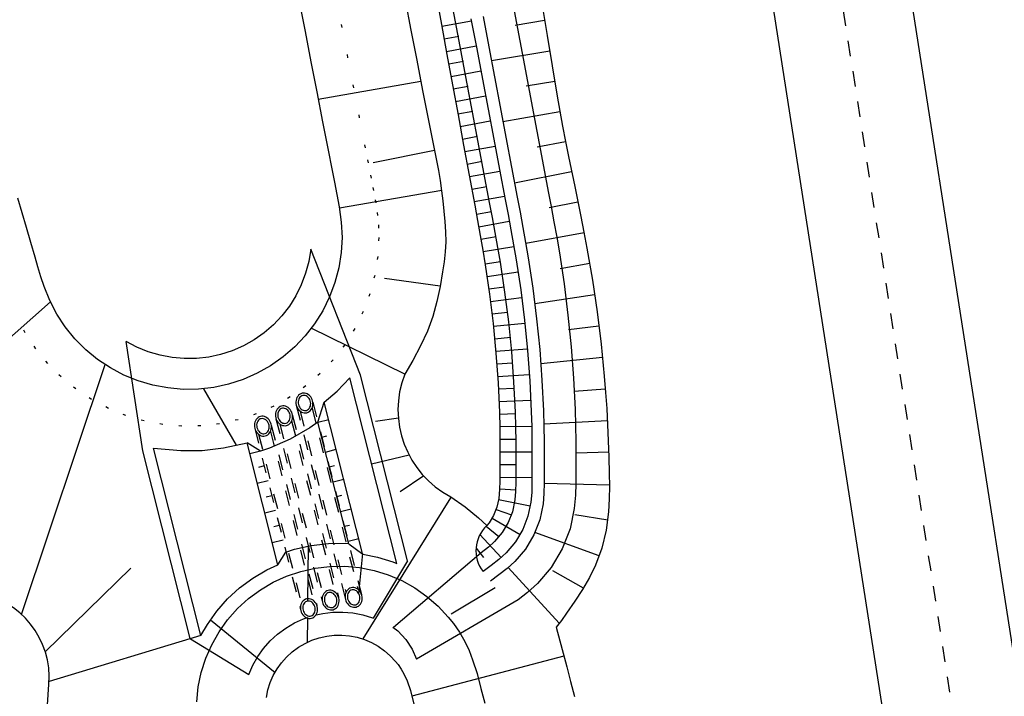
# Model space of a CAD drawing. Extents: x 446457 to 447032, y 444506 to 445688.
# Tile 5 of 43: x 446730 to 446762, y 444619 to 444641. Entities that reach past the tile are written whole.
import ezdxf

# ---------------------------------------------------------------- set-up
doc = ezdxf.new("R2010")
doc.units = 0
doc.header["$LTSCALE"] = 2
doc.header["$MEASUREMENT"] = 0
for name, pattern in [('ACAD_ISO03W100', [0.5, 0.25, -0.25]), ('ACAD_ISO10W100W', [0.5, 0.25, -0.25]), ('PUNKTX2', [0.5, 0, -0.5])]:
    doc.linetypes.add(name, pattern=pattern)
for name, color, linetype in [('Bahnachse', 7, 'CONTINUOUS'), ('FBR', 8, 'CONTINUOUS'), ('Gleisachse', 7, 'CONTINUOUS'), ('Regenrückhaltebecken_Vorflutgra', 15, 'CONTINUOUS')]:
    doc.layers.add(name, color=color, linetype=linetype)

msp = doc.modelspace()

# ---------------------------------------------------------------- linework, layer by layer
at = {"layer": 'Bahnachse', "linetype": 'ACAD_ISO10W100W'}
msp.add_line((446754.59, 444655.455), (446762.96, 444601.859), dxfattribs=at)
at = {"layer": 'FBR'}
msp.add_lwpolyline([(446721.374, 445277.636, -0.000013), (446726.042, 445244.733, -0.000025), (446728.415, 445227.994, -0.000188), (446731.776, 445204.216, 0.000116), (446735.137, 445180.439, 0.000098), (446738.601, 445156.005, -0.000125), (446742.066, 445131.571, -0.00007), (446745.54, 445107.001, 0.000053), (446749.014, 445082.431, 0.000033), (446753.825, 445048.448, 0.00007), (446756.101, 445032.394, 0.000049), (446757.103, 445025.342, 0.000008), (446763.022, 444983.696, 0.000035), (446769.863, 444935.597, 0.000241), (446770.853, 444928.663, 0.000398), (446771.036, 444927.389, -0.000146), (446771.22, 444926.116, -0.001113), (446773.396, 444910.738, 0.00067), (446776.99, 444885.182), (446784.076, 444835.289, -0.000024), (446786.402, 444818.904, -0.000012), (446791.075, 444785.975)], format="xyb", dxfattribs=at)
at = {"layer": 'Gleisachse', "linetype": 'Continuous'}
for p, q in [((446752.756, 444681.785), (446768.248, 444582.584)), ((446748.31, 444681.091), (446763.802, 444581.89))]:
    msp.add_line(p, q, dxfattribs=at)
at = {"layer": 'Regenrückhaltebecken_Vorflutgra', "linetype": 'Continuous'}
for p, q in [((446743.901, 444642.241), (446744.087, 444641.258)), ((446739, 444641.921), (446739.191, 444640.94)), ((446742.455, 444641.967), (446742.646, 444640.986)), ((446743.459, 444642.157), (446743.64, 444641.174)), ((446746.01, 444641.622), (446746.196, 444640.639)), ((446746.927, 444641.795), (446747.092, 444640.808)), ((446743.651, 444641.114), (446744.618, 444641.292)), ((446744.087, 444641.258), (446744.273, 444640.276)), ((446744.605, 444641.356), (446744.791, 444640.374)), ((446744.999, 444641.431), (446745.184, 444640.448)), ((446747.009, 444641.302), (446746.046, 444641.142)), ((446739.191, 444640.94), (446739.382, 444639.958)), ((446742.646, 444640.986), (446742.837, 444640.004)), ((446743.64, 444641.174), (446743.821, 444640.19)), ((446743.727, 444640.705), (446744.211, 444640.794)), ((446746.196, 444640.639), (446746.381, 444639.657)), ((446747.092, 444640.808), (446747.257, 444639.822)), ((446743.802, 444640.296), (446744.772, 444640.475)), ((446744.273, 444640.276), (446744.458, 444639.293)), ((446744.791, 444640.374), (446744.977, 444639.391)), ((446745.184, 444640.448), (446745.37, 444639.465)), ((446747.176, 444640.306), (446745.271, 444639.99)), ((446739.382, 444639.958), (446739.573, 444638.977)), ((446742.837, 444640.004), (446743.028, 444639.023)), ((446743.821, 444640.19), (446744.003, 444639.207)), ((446743.877, 444639.888), (446744.363, 444639.977)), ((446743.953, 444639.479), (446744.926, 444639.658)), ((446746.381, 444639.657), (446746.567, 444638.674)), ((446747.257, 444639.822), (446747.422, 444638.836)), ((446742.971, 444639.314), (446739.622, 444638.729)), ((446744.458, 444639.293), (446744.644, 444638.31)), ((446744.977, 444639.391), (446745.163, 444638.408)), ((446745.37, 444639.465), (446745.556, 444638.483)), ((446747.343, 444639.311), (446746.4, 444639.155)), ((446739.573, 444638.977), (446739.765, 444637.995)), ((446743.028, 444639.023), (446743.124, 444638.532)), ((446744.003, 444639.207), (446744.184, 444638.224)), ((446744.028, 444639.07), (446744.516, 444639.16)), ((446744.103, 444638.661), (446745.081, 444638.842)), ((446746.567, 444638.674), (446746.753, 444637.691)), ((446747.422, 444638.836), (446747.505, 444638.342)), ((446743.124, 444638.532), (446743.219, 444638.041)), ((446744.179, 444638.253), (446744.668, 444638.343)), ((446744.644, 444638.31), (446744.83, 444637.328)), ((446745.163, 444638.408), (446745.348, 444637.426)), ((446745.556, 444638.483), (446745.741, 444637.5)), ((446747.507, 444638.327), (446745.648, 444637.996)), ((446747.505, 444638.342), (446747.591, 444637.85)), ((446739.765, 444637.995), (446739.956, 444637.014)), ((446743.219, 444638.041), (446743.313, 444637.55)), ((446744.184, 444638.224), (446744.365, 444637.24)), ((446744.254, 444637.844), (446745.235, 444638.025)), ((446746.753, 444637.691), (446746.939, 444636.709)), ((446747.591, 444637.85), (446747.687, 444637.359)), ((446743.313, 444637.55), (446743.411, 444637.06)), ((446744.329, 444637.435), (446744.821, 444637.526)), ((446745.348, 444637.426), (446745.534, 444636.443)), ((446745.741, 444637.5), (446745.927, 444636.518)), ((446747.687, 444637.359), (446747.787, 444636.869)), ((446743.411, 444637.06), (446741.415, 444636.661)), ((446743.411, 444637.06), (446743.479, 444636.733)), ((446744.365, 444637.24), (446744.547, 444636.257)), ((446744.405, 444637.027), (446745.39, 444637.208)), ((446744.83, 444637.328), (446745.015, 444636.345)), ((446747.69, 444637.346), (446746.763, 444637.17)), ((446739.956, 444637.014), (446740.05, 444636.523)), ((446743.479, 444636.733), (446743.545, 444636.406)), ((446744.48, 444636.618), (446744.973, 444636.709)), ((446746.939, 444636.709), (446747.124, 444635.727)), ((446747.787, 444636.869), (446747.988, 444635.889)), ((446740.05, 444636.523), (446740.147, 444636.032)), ((446743.545, 444636.406), (446743.602, 444636.078)), ((446744.555, 444636.209), (446745.544, 444636.391)), ((446745.534, 444636.443), (446745.72, 444635.461)), ((446745.927, 444636.518), (446746.113, 444635.535)), ((446743.602, 444636.078), (446743.646, 444635.747)), ((446744.547, 444636.257), (446744.728, 444635.273)), ((446745.015, 444636.345), (446745.201, 444635.362)), ((446747.89, 444636.368), (446746.026, 444635.993)), ((446740.147, 444636.032), (446740.229, 444635.628)), ((446743.657, 444635.76), (446740.311, 444635.185)), ((446743.646, 444635.747), (446743.682, 444635.415)), ((446744.631, 444635.8), (446745.126, 444635.892)), ((446747.988, 444635.889), (446748.089, 444635.4)), ((446729.962, 444635.023), (446729.821, 444635.503)), ((446740.229, 444635.628), (446740.305, 444635.222)), ((446744.706, 444635.392), (446745.698, 444635.575)), ((446745.72, 444635.461), (446745.813, 444634.969)), ((446746.113, 444635.535), (446746.206, 444635.044)), ((446747.124, 444635.727), (446747.218, 444635.235)), ((446740.305, 444635.222), (446740.372, 444634.727)), ((446743.682, 444635.415), (446743.715, 444635.082)), ((446744.728, 444635.273), (446744.819, 444634.782)), ((446745.201, 444635.362), (446745.295, 444634.871)), ((446748.094, 444635.376), (446747.154, 444635.191)), ((446747.218, 444635.235), (446747.311, 444634.739)), ((446748.089, 444635.4), (446748.189, 444634.91)), ((446730.103, 444634.544), (446729.962, 444635.023)), ((446743.715, 444635.082), (446743.749, 444634.747)), ((446744.782, 444634.983), (446745.279, 444635.075)), ((446744.819, 444634.782), (446744.909, 444634.29)), ((446745.295, 444634.871), (446745.386, 444634.382)), ((446745.813, 444634.969), (446745.905, 444634.478)), ((446746.206, 444635.044), (446746.299, 444634.552)), ((446748.189, 444634.91), (446748.292, 444634.393)), ((446730.246, 444634.065), (446730.103, 444634.544)), ((446740.372, 444634.727), (446740.397, 444634.228)), ((446743.749, 444634.747), (446743.776, 444634.412)), ((446744.857, 444634.576), (446745.853, 444634.756)), ((446745.905, 444634.478), (446745.994, 444633.989)), ((446746.299, 444634.552), (446746.388, 444634.058)), ((446747.311, 444634.739), (446747.402, 444634.236)), ((446740.397, 444634.228), (446740.369, 444633.729)), ((446743.776, 444634.412), (446743.783, 444634.077)), ((446744.909, 444634.29), (446744.993, 444633.812)), ((446744.931, 444634.17), (446745.43, 444634.257)), ((446745.386, 444634.382), (446745.474, 444633.897)), ((446748.295, 444634.376), (446746.394, 444634.023)), ((446747.402, 444634.236), (446747.489, 444633.726)), ((446748.292, 444634.393), (446748.389, 444633.875)), ((446730.386, 444633.585), (446730.246, 444634.065)), ((446739.374, 444633.837), (446739.31, 444633.443)), ((446740.998, 444629.731), (446739.374, 444633.837)), ((446743.783, 444634.077), (446743.765, 444633.753)), ((446744.993, 444633.812), (446745.073, 444633.334)), ((446745.002, 444633.764), (446746.004, 444633.932)), ((446745.474, 444633.897), (446745.557, 444633.414)), ((446745.994, 444633.989), (446746.078, 444633.498)), ((446746.388, 444634.058), (446746.473, 444633.563)), ((446748.389, 444633.875), (446748.566, 444632.836)), ((446730.476, 444633.263), (446730.386, 444633.585)), ((446740.369, 444633.729), (446740.29, 444633.235)), ((446743.765, 444633.753), (446743.728, 444633.429)), ((446746.078, 444633.498), (446746.226, 444632.514)), ((446746.473, 444633.563), (446746.622, 444632.569)), ((446747.489, 444633.726), (446747.642, 444632.709)), ((446730.569, 444632.943), (446730.476, 444633.263)), ((446739.31, 444633.443), (446739.208, 444633.055)), ((446740.29, 444633.235), (446740.162, 444632.752)), ((446743.728, 444633.429), (446743.678, 444633.107)), ((446745.069, 444633.359), (446745.572, 444633.438)), ((446745.073, 444633.334), (446745.213, 444632.375)), ((446745.557, 444633.414), (446745.703, 444632.442)), ((446748.478, 444633.37), (446747.516, 444633.206)), ((446730.673, 444632.627), (446730.569, 444632.943)), ((446739.208, 444633.055), (446739.068, 444632.68)), ((446743.596, 444632.634), (446741.783, 444632.881)), ((446743.678, 444633.107), (446743.594, 444632.62)), ((446745.131, 444632.953), (446746.14, 444633.103)), ((446730.862, 444632.164), (446730.673, 444632.627)), ((446739.068, 444632.68), (446738.892, 444632.322)), ((446740.162, 444632.752), (446739.987, 444632.284)), ((446743.594, 444632.62), (446743.491, 444632.138)), ((446745.189, 444632.548), (446745.695, 444632.616)), ((446746.622, 444632.569), (446746.747, 444631.572)), ((446747.642, 444632.709), (446747.77, 444631.686)), ((446748.566, 444632.836), (446748.719, 444631.793)), ((446738.892, 444632.322), (446738.68, 444631.983)), ((446739.987, 444632.284), (446739.767, 444631.835)), ((446745.213, 444632.375), (446745.328, 444631.412)), ((446745.242, 444632.14), (446746.258, 444632.268)), ((446745.703, 444632.442), (446745.825, 444631.468)), ((446746.226, 444632.514), (446746.349, 444631.527)), ((446748.639, 444632.352), (446746.688, 444632.064)), ((446723.848, 444625.921), (446730.883, 444632.121)), ((446731.093, 444631.721), (446730.862, 444632.164)), ((446738.68, 444631.983), (446738.436, 444631.667)), ((446743.491, 444632.138), (446743.355, 444631.649)), ((446731.368, 444631.304), (446731.093, 444631.721)), ((446738.436, 444631.667), (446738.161, 444631.376)), ((446739.767, 444631.835), (446739.502, 444631.411)), ((446743.355, 444631.649), (446743.184, 444631.172)), ((446745.292, 444631.734), (446745.801, 444631.792)), ((446746.747, 444631.572), (446746.847, 444630.572)), ((446747.77, 444631.686), (446747.872, 444630.661)), ((446748.719, 444631.793), (446748.848, 444630.746)), ((446731.684, 444630.917), (446731.368, 444631.304)), ((446738.161, 444631.376), (446737.859, 444631.115)), ((446739.502, 444631.411), (446739.197, 444631.016)), ((446742.443, 444629.768), (446739.393, 444631.262)), ((446745.328, 444631.412), (446745.42, 444630.447)), ((446745.337, 444631.328), (446746.36, 444631.43)), ((446745.825, 444631.468), (446745.922, 444630.491)), ((446746.349, 444631.527), (446746.448, 444630.537)), ((446748.778, 444631.331), (446747.788, 444631.207)), ((446737.859, 444631.115), (446737.532, 444630.885)), ((446739.197, 444631.016), (446738.853, 444630.653)), ((446743.184, 444631.172), (446742.961, 444630.684)), ((446745.378, 444630.919), (446745.891, 444630.966)), ((446732.037, 444630.563), (446731.684, 444630.917)), ((446733.898, 444627.259), (446733.352, 444630.83)), ((446733.705, 444630.643), (446733.352, 444630.83)), ((446734.076, 444630.492), (446733.705, 444630.643)), ((446737.184, 444630.688), (446736.818, 444630.528)), ((446737.532, 444630.885), (446737.184, 444630.688)), ((446738.853, 444630.653), (446738.475, 444630.326)), ((446742.961, 444630.684), (446742.706, 444630.211)), ((446747.872, 444630.661), (446747.949, 444629.633)), ((446748.848, 444630.746), (446748.952, 444629.695)), ((446732.424, 444630.246), (446732.037, 444630.563)), ((446734.459, 444630.379), (446734.076, 444630.492)), ((446734.852, 444630.305), (446734.459, 444630.379)), ((446735.25, 444630.27), (446734.852, 444630.305)), ((446736.047, 444630.32), (446735.65, 444630.275)), ((446736.437, 444630.405), (446736.047, 444630.32)), ((446736.818, 444630.528), (446736.437, 444630.405)), ((446738.475, 444630.326), (446738.066, 444630.038)), ((446745.414, 444630.51), (446746.443, 444630.594)), ((446745.42, 444630.447), (446745.487, 444629.481)), ((446745.922, 444630.491), (446745.995, 444629.512)), ((446746.448, 444630.537), (446746.522, 444629.545)), ((446746.847, 444630.572), (446746.921, 444629.569)), ((446748.895, 444630.303), (446746.884, 444630.104)), ((446729.938, 444621.926), (446732.664, 444630.08)), ((446732.84, 444629.969), (446732.424, 444630.246)), ((446733.282, 444629.735), (446732.84, 444629.969)), ((446735.65, 444630.275), (446735.25, 444630.27)), ((446738.066, 444630.038), (446737.631, 444629.793)), ((446742.706, 444630.211), (446742.443, 444629.768)), ((446745.447, 444630.101), (446745.962, 444630.138)), ((446733.745, 444629.547), (446733.282, 444629.735)), ((446737.631, 444629.793), (446737.173, 444629.592)), ((446740.236, 444629.207), (446740.649, 444629.643)), ((446740.236, 444629.207), (446740.649, 444629.643)), ((446742.181, 444623.589), (446740.649, 444629.643)), ((446742.53, 444623.677), (446740.998, 444629.731)), ((446745.474, 444629.692), (446746.508, 444629.754)), ((446748.952, 444629.695), (446748.997, 444629.169)), ((446734.224, 444629.405), (446733.745, 444629.547)), ((446734.715, 444629.313), (446734.224, 444629.405)), ((446736.209, 444629.332), (446735.713, 444629.276)), ((446736.698, 444629.438), (446736.209, 444629.332)), ((446737.173, 444629.592), (446736.698, 444629.438)), ((446745.487, 444629.481), (446745.531, 444628.513)), ((446745.995, 444629.512), (446746.044, 444628.529)), ((446746.522, 444629.545), (446746.571, 444628.551)), ((446746.921, 444629.569), (446746.971, 444628.566)), ((446747.949, 444629.633), (446747.999, 444628.607)), ((446735.213, 444629.269), (446734.715, 444629.313)), ((446735.713, 444629.276), (446735.213, 444629.269)), ((446736.954, 444627.449), (446735.889, 444629.291)), ((446738.926, 444629), (446738.908, 444628.955)), ((446738.95, 444629.04), (446738.926, 444629)), ((446738.979, 444629.075), (446738.95, 444629.04)), ((446739.013, 444629.104), (446738.979, 444629.075)), ((446739.025, 444629.014), (446739.002, 444628.983)), ((446739.051, 444629.125), (446739.013, 444629.104)), ((446739.053, 444629.039), (446739.025, 444629.014)), ((446739.092, 444629.14), (446739.051, 444629.125)), ((446739.085, 444629.057), (446739.053, 444629.039)), ((446739.119, 444629.068), (446739.085, 444629.057)), ((446739.135, 444629.146), (446739.092, 444629.14)), ((446739.155, 444629.071), (446739.119, 444629.068)), ((446739.178, 444629.145), (446739.135, 444629.146)), ((446739.192, 444629.066), (446739.155, 444629.071)), ((446739.222, 444629.136), (446739.178, 444629.145)), ((446739.228, 444629.053), (446739.192, 444629.066)), ((446739.264, 444629.119), (446739.222, 444629.136)), ((446739.262, 444629.032), (446739.228, 444629.053)), ((446739.293, 444629.005), (446739.262, 444629.032)), ((446739.304, 444629.094), (446739.264, 444629.119)), ((446739.32, 444628.973), (446739.293, 444629.005)), ((446739.341, 444629.064), (446739.304, 444629.094)), ((446739.374, 444629.027), (446739.341, 444629.064)), ((446739.401, 444628.985), (446739.374, 444629.027)), ((446739.819, 444628.846), (446740.236, 444629.207)), ((446739.819, 444628.846), (446740.236, 444629.207)), ((446745.498, 444629.282), (446746.016, 444629.308)), ((446748.988, 444629.273), (446747.967, 444629.198)), ((446748.997, 444629.169), (446749.034, 444628.642)), ((446738.344, 444628.686), (446738.31, 444628.657)), ((446738.382, 444628.708), (446738.344, 444628.686)), ((446738.423, 444628.722), (446738.382, 444628.708)), ((446738.466, 444628.729), (446738.423, 444628.722)), ((446738.509, 444628.727), (446738.466, 444628.729)), ((446738.553, 444628.718), (446738.509, 444628.727)), ((446738.595, 444628.701), (446738.553, 444628.718)), ((446738.635, 444628.677), (446738.595, 444628.701)), ((446738.672, 444628.646), (446738.635, 444628.677)), ((446738.897, 444628.907), (446738.892, 444628.857)), ((446738.892, 444628.857), (446738.894, 444628.807)), ((446738.894, 444628.807), (446738.903, 444628.756)), ((446738.908, 444628.955), (446738.897, 444628.907)), ((446738.903, 444628.756), (446738.919, 444628.708)), ((446738.919, 444628.708), (446738.941, 444628.662)), ((446738.972, 444628.906), (446738.967, 444628.863)), ((446738.967, 444628.863), (446738.968, 444628.819)), ((446738.968, 444628.819), (446738.976, 444628.775)), ((446738.984, 444628.946), (446738.972, 444628.906)), ((446738.976, 444628.775), (446738.99, 444628.732)), ((446739.002, 444628.983), (446738.984, 444628.946)), ((446738.99, 444628.732), (446739.01, 444628.693)), ((446739.01, 444628.693), (446739.035, 444628.657)), ((446739.343, 444628.935), (446739.32, 444628.973)), ((446739.329, 444628.648), (446739.35, 444628.682)), ((446739.36, 444628.894), (446739.343, 444628.935)), ((446739.35, 444628.682), (446739.364, 444628.72)), ((446739.371, 444628.85), (446739.36, 444628.894)), ((446739.364, 444628.72), (446739.373, 444628.762)), ((446739.375, 444628.806), (446739.371, 444628.85)), ((446739.373, 444628.762), (446739.375, 444628.806)), ((446739.423, 444628.939), (446739.401, 444628.985)), ((446739.416, 444628.647), (446739.434, 444628.692)), ((446739.439, 444628.89), (446739.423, 444628.939)), ((446739.434, 444628.692), (446739.445, 444628.74)), ((446739.448, 444628.84), (446739.439, 444628.89)), ((446739.445, 444628.74), (446739.45, 444628.789)), ((446739.45, 444628.789), (446739.448, 444628.84)), ((446739.613, 444628.194), (446739.819, 444628.846)), ((446739.613, 444628.194), (446739.819, 444628.846)), ((446741.069, 444623.909), (446739.819, 444628.846)), ((446745.517, 444628.872), (446746.556, 444628.914)), ((446737.695, 444628.37), (446737.657, 444628.348)), ((446737.736, 444628.384), (446737.695, 444628.37)), ((446737.779, 444628.391), (446737.736, 444628.384)), ((446737.822, 444628.389), (446737.779, 444628.391)), ((446737.866, 444628.38), (446737.822, 444628.389)), ((446737.908, 444628.363), (446737.866, 444628.38)), ((446737.948, 444628.339), (446737.908, 444628.363)), ((446738.227, 444628.49), (446738.223, 444628.44)), ((446738.223, 444628.44), (446738.225, 444628.389)), ((446738.225, 444628.389), (446738.234, 444628.339)), ((446738.239, 444628.538), (446738.227, 444628.49)), ((446738.257, 444628.582), (446738.239, 444628.538)), ((446738.281, 444628.622), (446738.257, 444628.582)), ((446738.31, 444628.657), (446738.281, 444628.622)), ((446738.303, 444628.488), (446738.298, 444628.446)), ((446738.298, 444628.446), (446738.299, 444628.401)), ((446738.299, 444628.401), (446738.307, 444628.357)), ((446738.315, 444628.529), (446738.303, 444628.488)), ((446738.307, 444628.357), (446738.321, 444628.315)), ((446738.333, 444628.565), (446738.315, 444628.529)), ((446738.356, 444628.596), (446738.333, 444628.565)), ((446738.384, 444628.622), (446738.356, 444628.596)), ((446738.416, 444628.64), (446738.384, 444628.622)), ((446738.45, 444628.65), (446738.416, 444628.64)), ((446738.486, 444628.653), (446738.45, 444628.65)), ((446738.523, 444628.648), (446738.486, 444628.653)), ((446738.559, 444628.635), (446738.523, 444628.648)), ((446738.593, 444628.615), (446738.559, 444628.635)), ((446738.624, 444628.588), (446738.593, 444628.615)), ((446738.651, 444628.555), (446738.624, 444628.588)), ((446738.674, 444628.518), (446738.651, 444628.555)), ((446738.705, 444628.609), (446738.672, 444628.646)), ((446738.691, 444628.476), (446738.674, 444628.518)), ((446738.702, 444628.433), (446738.691, 444628.476)), ((446738.706, 444628.389), (446738.702, 444628.433)), ((446738.704, 444628.345), (446738.706, 444628.389)), ((446738.732, 444628.567), (446738.705, 444628.609)), ((446738.754, 444628.522), (446738.732, 444628.567)), ((446738.77, 444628.473), (446738.754, 444628.522)), ((446738.779, 444628.423), (446738.77, 444628.473)), ((446738.776, 444628.322), (446738.781, 444628.372)), ((446738.781, 444628.372), (446738.779, 444628.423)), ((446738.941, 444628.662), (446738.968, 444628.62)), ((446738.968, 444628.62), (446739.001, 444628.583)), ((446739.001, 444628.583), (446739.038, 444628.552)), ((446739.035, 444628.657), (446739.064, 444628.627)), ((446739.038, 444628.552), (446739.078, 444628.528)), ((446739.064, 444628.627), (446739.097, 444628.603)), ((446739.078, 444628.528), (446739.12, 444628.511)), ((446739.097, 444628.603), (446739.132, 444628.587)), ((446739.12, 444628.511), (446739.164, 444628.502)), ((446739.132, 444628.587), (446739.168, 444628.578)), ((446739.164, 444628.502), (446739.207, 444628.501)), ((446739.168, 444628.578), (446739.205, 444628.577)), ((446739.205, 444628.577), (446739.24, 444628.583)), ((446739.207, 444628.501), (446739.25, 444628.507)), ((446739.24, 444628.583), (446739.274, 444628.598)), ((446739.25, 444628.507), (446739.291, 444628.522)), ((446739.274, 444628.598), (446739.303, 444628.62)), ((446739.291, 444628.522), (446739.329, 444628.543)), ((446739.303, 444628.62), (446739.329, 444628.648)), ((446739.329, 444628.543), (446739.363, 444628.572)), ((446739.363, 444628.572), (446739.392, 444628.607)), ((446739.392, 444628.607), (446739.416, 444628.647)), ((446745.531, 444628.513), (446745.544, 444628.028)), ((446745.532, 444628.462), (446746.053, 444628.478)), ((446746.044, 444628.529), (446746.059, 444628.041)), ((446746.571, 444628.551), (446746.587, 444628.054)), ((446746.971, 444628.566), (446746.987, 444628.063)), ((446747.999, 444628.607), (446748.016, 444628.088)), ((446749.034, 444628.642), (446749.086, 444627.586)), ((446737.54, 444628.152), (446737.536, 444628.102)), ((446737.536, 444628.102), (446737.538, 444628.051)), ((446737.538, 444628.051), (446737.547, 444628.001)), ((446737.552, 444628.2), (446737.54, 444628.152)), ((446737.57, 444628.244), (446737.552, 444628.2)), ((446737.594, 444628.284), (446737.57, 444628.244)), ((446737.623, 444628.319), (446737.594, 444628.284)), ((446737.616, 444628.15), (446737.611, 444628.107)), ((446737.611, 444628.107), (446737.612, 444628.063)), ((446737.612, 444628.063), (446737.62, 444628.019)), ((446737.628, 444628.191), (446737.616, 444628.15)), ((446737.657, 444628.348), (446737.623, 444628.319)), ((446737.646, 444628.227), (446737.628, 444628.191)), ((446737.669, 444628.258), (446737.646, 444628.227)), ((446737.697, 444628.283), (446737.669, 444628.258)), ((446737.729, 444628.302), (446737.697, 444628.283)), ((446737.763, 444628.312), (446737.729, 444628.302)), ((446737.799, 444628.315), (446737.763, 444628.312)), ((446737.836, 444628.31), (446737.799, 444628.315)), ((446737.872, 444628.297), (446737.836, 444628.31)), ((446737.906, 444628.277), (446737.872, 444628.297)), ((446737.937, 444628.25), (446737.906, 444628.277)), ((446737.964, 444628.217), (446737.937, 444628.25)), ((446737.985, 444628.308), (446737.948, 444628.339)), ((446737.987, 444628.179), (446737.964, 444628.217)), ((446738.018, 444628.271), (446737.985, 444628.308)), ((446738.004, 444628.138), (446737.987, 444628.179)), ((446738.015, 444628.095), (446738.004, 444628.138)), ((446738.019, 444628.05), (446738.015, 444628.095)), ((446738.017, 444628.007), (446738.019, 444628.05)), ((446738.045, 444628.229), (446738.018, 444628.271)), ((446738.067, 444628.184), (446738.045, 444628.229)), ((446738.083, 444628.135), (446738.067, 444628.184)), ((446738.092, 444628.085), (446738.083, 444628.135)), ((446738.089, 444627.984), (446738.094, 444628.034)), ((446738.094, 444628.034), (446738.092, 444628.085)), ((446738.234, 444628.339), (446738.25, 444628.29)), ((446738.25, 444628.29), (446738.272, 444628.245)), ((446738.272, 444628.245), (446738.299, 444628.203)), ((446738.299, 444628.203), (446738.332, 444628.166)), ((446738.321, 444628.315), (446738.341, 444628.275)), ((446738.332, 444628.166), (446738.369, 444628.135)), ((446738.341, 444628.275), (446738.366, 444628.24)), ((446738.366, 444628.24), (446738.395, 444628.21)), ((446738.369, 444628.135), (446738.409, 444628.111)), ((446738.395, 444628.21), (446738.428, 444628.186)), ((446738.409, 444628.111), (446738.451, 444628.094)), ((446738.428, 444628.186), (446738.463, 444628.169)), ((446738.451, 444628.094), (446738.495, 444628.085)), ((446738.463, 444628.169), (446738.499, 444628.16)), ((446738.495, 444628.085), (446738.538, 444628.083)), ((446738.499, 444628.16), (446738.536, 444628.159)), ((446738.536, 444628.159), (446738.571, 444628.166)), ((446738.538, 444628.083), (446738.581, 444628.09)), ((446738.571, 444628.166), (446738.605, 444628.18)), ((446738.581, 444628.09), (446738.622, 444628.104)), ((446738.605, 444628.18), (446738.634, 444628.202)), ((446738.622, 444628.104), (446738.66, 444628.126)), ((446738.634, 444628.202), (446738.66, 444628.23)), ((446738.66, 444628.23), (446738.681, 444628.264)), ((446738.66, 444628.126), (446738.694, 444628.155)), ((446738.681, 444628.264), (446738.695, 444628.303)), ((446738.694, 444628.155), (446738.723, 444628.19)), ((446738.695, 444628.303), (446738.704, 444628.345)), ((446738.723, 444628.19), (446738.747, 444628.23)), ((446738.747, 444628.23), (446738.765, 444628.274)), ((446738.765, 444628.274), (446738.776, 444628.322)), ((446739.613, 444628.194), (446739.349, 444628.008)), ((446739.613, 444628.194), (446739.962, 444628.282)), ((446740.617, 444624.225), (446739.613, 444628.194)), ((446742.236, 444628.33), (446741.493, 444628.217)), ((446745.543, 444628.053), (446746.586, 444628.072)), ((446746.059, 444628.041), (446746.067, 444627.552)), ((446746.587, 444628.054), (446746.595, 444627.556)), ((446749.057, 444628.244), (446746.985, 444628.137)), ((446746.987, 444628.063), (446746.995, 444627.561)), ((446748.016, 444628.088), (446748.024, 444627.57)), ((446737.547, 444628.001), (446737.563, 444627.952)), ((446737.563, 444627.952), (446737.585, 444627.906)), ((446737.585, 444627.906), (446737.612, 444627.865)), ((446737.612, 444627.865), (446737.645, 444627.828)), ((446737.62, 444628.019), (446737.634, 444627.977)), ((446737.634, 444627.977), (446737.654, 444627.937)), ((446737.645, 444627.828), (446737.682, 444627.797)), ((446737.654, 444627.937), (446737.679, 444627.902)), ((446737.679, 444627.902), (446737.708, 444627.872)), ((446737.682, 444627.797), (446737.722, 444627.773)), ((446737.708, 444627.872), (446737.741, 444627.848)), ((446737.722, 444627.773), (446737.764, 444627.756)), ((446737.741, 444627.848), (446737.776, 444627.831)), ((446737.764, 444627.756), (446737.807, 444627.746)), ((446737.776, 444627.831), (446737.812, 444627.822)), ((446737.807, 444627.746), (446737.851, 444627.745)), ((446737.812, 444627.822), (446737.849, 444627.821)), ((446737.849, 444627.821), (446737.884, 444627.828)), ((446737.851, 444627.745), (446737.894, 444627.752)), ((446737.884, 444627.828), (446737.917, 444627.842)), ((446737.894, 444627.752), (446737.935, 444627.766)), ((446737.917, 444627.842), (446737.947, 444627.864)), ((446737.935, 444627.766), (446737.973, 444627.788)), ((446737.947, 444627.864), (446737.973, 444627.892)), ((446737.973, 444627.892), (446737.994, 444627.926)), ((446737.973, 444627.788), (446738.007, 444627.817)), ((446737.994, 444627.926), (446738.008, 444627.965)), ((446738.007, 444627.817), (446738.036, 444627.851)), ((446738.008, 444627.965), (446738.017, 444628.007)), ((446738.036, 444627.851), (446738.06, 444627.892)), ((446738.06, 444627.892), (446738.078, 444627.936)), ((446738.078, 444627.936), (446738.089, 444627.984)), ((446739.349, 444628.008), (446738.704, 444627.644)), ((446739.736, 444627.709), (446739.904, 444627.751)), ((446745.544, 444628.028), (446745.55, 444627.544)), ((446736.534, 444627.358), (446737.297, 444627.523)), ((446737.736, 444627.253), (446737.297, 444627.523)), ((446738.304, 444623.542), (446737.297, 444627.523)), ((446738.704, 444627.644), (446738.026, 444627.347)), ((446745.55, 444627.544), (446745.546, 444627.06)), ((446745.549, 444627.644), (446746.072, 444627.647)), ((446746.067, 444627.552), (446746.067, 444627.059)), ((446746.595, 444627.556), (446746.595, 444627.059)), ((446746.995, 444627.561), (446746.995, 444627.059)), ((446748.024, 444627.57), (446748.025, 444627.058)), ((446749.086, 444627.586), (446749.102, 444627.057)), ((446735.445, 444621.145), (446733.898, 444627.259)), ((446735.794, 444621.233), (446734.247, 444627.347)), ((446734.247, 444627.347), (446735.139, 444627.27)), ((446735.139, 444627.27), (446735.839, 444627.279)), ((446735.839, 444627.279), (446736.534, 444627.358)), ((446737.736, 444627.253), (446737.387, 444627.165)), ((446738.026, 444627.347), (446737.736, 444627.253)), ((446739.858, 444627.224), (446740.207, 444627.313)), ((446742.59, 444627.116), (446741.361, 444626.831)), ((446745.548, 444627.233), (446746.596, 444627.23)), ((446749.098, 444627.214), (446748.047, 444627.182)), ((446737.859, 444626.769), (446737.673, 444626.721)), ((446739.981, 444626.739), (446740.149, 444626.782)), ((446745.546, 444627.06), (446745.544, 444626.575)), ((446745.545, 444626.816), (446746.069, 444626.816)), ((446746.067, 444627.059), (446746.067, 444626.561)), ((446746.595, 444627.059), (446746.594, 444626.561)), ((446746.995, 444627.059), (446746.994, 444626.556)), ((446748.025, 444627.058), (446748.024, 444626.555)), ((446749.102, 444627.057), (446749.114, 444626.528)), ((446743.061, 444626.444), (446742.298, 444625.928)), ((446745.544, 444626.575), (446745.547, 444626.286)), ((446746.067, 444626.561), (446746.068, 444626.24)), ((446746.594, 444626.561), (446746.595, 444626.235)), ((446746.994, 444626.556), (446746.995, 444626.215)), ((446748.024, 444626.555), (446748.024, 444626.202)), ((446749.114, 444626.528), (446749.121, 444626.111)), ((446737.982, 444626.284), (446737.633, 444626.196)), ((446740.104, 444626.255), (446740.453, 444626.343)), ((446745.547, 444626.286), (446745.54, 444625.998)), ((446745.546, 444626.408), (446746.595, 444626.392)), ((446746.068, 444626.24), (446746.06, 444625.938)), ((446746.595, 444626.235), (446746.588, 444625.908)), ((446746.995, 444626.215), (446746.986, 444625.874)), ((446749.121, 444626.146), (446746.994, 444626.201)), ((446748.024, 444626.202), (446748.014, 444625.816)), ((446749.121, 444626.111), (446749.119, 444625.694)), ((446738.104, 444625.799), (446737.917, 444625.752)), ((446740.226, 444625.77), (446740.395, 444625.813)), ((446745.54, 444625.998), (446745.512, 444625.711)), ((446745.542, 444626.023), (446746.066, 444625.985)), ((446746.06, 444625.938), (446746.036, 444625.662)), ((446746.588, 444625.908), (446746.559, 444625.584)), ((446746.986, 444625.874), (446746.956, 444625.536)), ((446748.014, 444625.816), (446747.976, 444625.384)), ((446743.941, 444625.732), (446741.076, 444621.124)), ((446743.943, 444625.764), (446744.414, 444625.439)), ((446745.512, 444625.711), (446745.449, 444625.428)), ((446745.506, 444625.674), (446746.541, 444625.473)), ((446746.036, 444625.662), (446745.955, 444625.278)), ((446746.559, 444625.584), (446746.463, 444625.128)), ((446746.956, 444625.536), (446746.847, 444625.015)), ((446749.119, 444625.694), (446749.097, 444625.275)), ((446738.227, 444625.314), (446737.878, 444625.226)), ((446740.349, 444625.285), (446740.698, 444625.374)), ((446744.414, 444625.439), (446744.853, 444625.082)), ((446745.344, 444625.158), (446745.193, 444624.911)), ((446745.449, 444625.428), (446745.344, 444625.158)), ((446745.425, 444625.354), (446745.923, 444625.175)), ((446745.955, 444625.278), (446745.819, 444624.925)), ((446747.976, 444625.384), (446747.837, 444624.722)), ((446749.068, 444625.006), (446747.996, 444625.174)), ((446749.097, 444625.275), (446749.017, 444624.676)), ((446738.35, 444624.83), (446738.176, 444624.786)), ((446740.472, 444624.801), (446740.64, 444624.843)), ((446744.853, 444625.082), (446745.121, 444624.827)), ((446745.193, 444624.911), (446745.121, 444624.827)), ((446745.293, 444625.063), (446746.213, 444624.537)), ((446745.819, 444624.925), (446745.626, 444624.601)), ((446746.463, 444625.128), (446746.295, 444624.693)), ((446746.847, 444625.015), (446746.655, 444624.517)), ((446744.896, 444624.531), (446745.587, 444623.781)), ((446745.105, 444624.801), (446745.516, 444624.464)), ((446745.626, 444624.601), (446745.375, 444624.305)), ((446746.295, 444624.693), (446746.056, 444624.292)), ((446746.655, 444624.517), (446746.382, 444624.059)), ((446748.792, 444623.838), (446746.693, 444624.601)), ((446747.837, 444624.722), (446747.584, 444624.066)), ((446749.017, 444624.676), (446748.875, 444624.09)), ((446738.472, 444624.345), (446738.123, 444624.257)), ((446738.846, 444624.055), (446739.394, 444624.178)), ((446739.394, 444624.178), (446739.953, 444624.243)), ((446739.953, 444624.243), (446740.515, 444624.25)), ((446740.515, 444624.25), (446740.619, 444624.241)), ((446740.594, 444624.316), (446740.943, 444624.404)), ((446740.617, 444624.225), (446741.073, 444623.893)), ((446745.375, 444624.305), (446745.173, 444624.122)), ((446746.056, 444624.292), (446745.755, 444623.937)), ((446738.304, 444623.542), (446738.569, 444623.962)), ((446738.569, 444623.962), (446738.846, 444624.055)), ((446739.294, 444624.155), (446739.272, 444622.361)), ((446741.069, 444623.909), (446740.935, 444622.612)), ((446741.069, 444623.909), (446740.935, 444622.612)), ((446741.073, 444623.893), (446741.553, 444623.798)), ((446744.938, 444623.936), (446742.075, 444621.501)), ((446744.77, 444624.084), (446745.008, 444623.78)), ((446745.173, 444624.122), (446744.938, 444623.936)), ((446745.755, 444623.937), (446745.515, 444623.719)), ((446746.382, 444624.059), (446746.037, 444623.654)), ((446747.584, 444624.066), (446747.222, 444623.458)), ((446748.875, 444624.09), (446748.672, 444623.532)), ((446737.94, 444623.375), (446738.304, 444623.542)), ((446742.53, 444623.677), (446741.415, 444621.799)), ((446741.553, 444623.798), (446742.06, 444623.641)), ((446742.06, 444623.641), (446742.181, 444623.589)), ((446745.515, 444623.719), (446745.259, 444623.518)), ((446746.037, 444623.654), (446745.785, 444623.425)), ((446748.672, 444623.532), (446748.474, 444623.13)), ((446730.715, 444620.704), (446733.509, 444623.435)), ((446737.483, 444623.105), (446737.94, 444623.375)), ((446738.589, 444623.177), (446739.048, 444623.331)), ((446739.048, 444623.331), (446739.52, 444623.437)), ((446739.52, 444623.437), (446740.001, 444623.494)), ((446740.001, 444623.494), (446740.485, 444623.5)), ((446740.485, 444623.5), (446740.968, 444623.455)), ((446740.968, 444623.455), (446741.442, 444623.361)), ((446741.442, 444623.361), (446741.905, 444623.218)), ((446741.905, 444623.218), (446742.35, 444623.027)), ((446745.259, 444623.518), (446744.998, 444623.323)), ((446745.517, 444623.213), (446745.244, 444623.007)), ((446745.785, 444623.425), (446745.517, 444623.213)), ((446747.484, 444621.638), (446745.819, 444623.455)), ((446747.222, 444623.458), (446746.778, 444622.936)), ((446748.273, 444622.787), (446747.272, 444623.351)), ((446737.056, 444622.789), (446737.483, 444623.105)), ((446737.732, 444622.729), (446738.149, 444622.976)), ((446738.149, 444622.976), (446738.589, 444623.177)), ((446742.35, 444623.027), (446742.773, 444622.792)), ((446746.778, 444622.936), (446746.451, 444622.64)), ((446748.474, 444623.13), (446748.246, 444622.743)), ((446736.665, 444622.43), (446737.056, 444622.789)), ((446737.343, 444622.441), (446737.732, 444622.729)), ((446739.778, 444622.57), (446739.76, 444622.525)), ((446739.802, 444622.61), (446739.778, 444622.57)), ((446739.832, 444622.645), (446739.802, 444622.61)), ((446739.866, 444622.674), (446739.832, 444622.645)), ((446739.878, 444622.584), (446739.855, 444622.553)), ((446739.904, 444622.695), (446739.866, 444622.674)), ((446739.906, 444622.609), (446739.878, 444622.584)), ((446739.944, 444622.71), (446739.904, 444622.695)), ((446739.937, 444622.627), (446739.906, 444622.609)), ((446739.972, 444622.638), (446739.937, 444622.627)), ((446739.987, 444622.716), (446739.944, 444622.71)), ((446740.008, 444622.641), (446739.972, 444622.638)), ((446740.031, 444622.715), (446739.987, 444622.716)), ((446740.044, 444622.636), (446740.008, 444622.641)), ((446740.075, 444622.706), (446740.031, 444622.715)), ((446740.08, 444622.623), (446740.044, 444622.636)), ((446740.117, 444622.689), (446740.075, 444622.706)), ((446740.114, 444622.603), (446740.08, 444622.623)), ((446740.146, 444622.576), (446740.114, 444622.603)), ((446740.157, 444622.665), (446740.117, 444622.689)), ((446740.173, 444622.543), (446740.146, 444622.576)), ((446740.194, 444622.634), (446740.157, 444622.665)), ((446740.226, 444622.597), (446740.194, 444622.634)), ((446740.254, 444622.555), (446740.226, 444622.597)), ((446740.512, 444622.612), (446740.501, 444622.564)), ((446740.53, 444622.657), (446740.512, 444622.612)), ((446740.554, 444622.697), (446740.53, 444622.657)), ((446740.583, 444622.732), (446740.554, 444622.697)), ((446740.588, 444622.603), (446740.577, 444622.563)), ((446740.617, 444622.761), (446740.583, 444622.732)), ((446740.606, 444622.64), (446740.588, 444622.603)), ((446740.629, 444622.671), (446740.606, 444622.64)), ((446740.655, 444622.782), (446740.617, 444622.761)), ((446740.657, 444622.696), (446740.629, 444622.671)), ((446740.696, 444622.797), (446740.655, 444622.782)), ((446740.689, 444622.714), (446740.657, 444622.696)), ((446740.723, 444622.725), (446740.689, 444622.714)), ((446740.739, 444622.803), (446740.696, 444622.797)), ((446740.759, 444622.728), (446740.723, 444622.725)), ((446740.783, 444622.802), (446740.739, 444622.803)), ((446740.796, 444622.723), (446740.759, 444622.728)), ((446740.826, 444622.793), (446740.783, 444622.802)), ((446740.832, 444622.71), (446740.796, 444622.723)), ((446740.869, 444622.776), (446740.826, 444622.793)), ((446740.866, 444622.69), (446740.832, 444622.71)), ((446740.897, 444622.663), (446740.866, 444622.69)), ((446740.909, 444622.752), (446740.869, 444622.776)), ((446740.925, 444622.63), (446740.897, 444622.663)), ((446740.945, 444622.721), (446740.909, 444622.752)), ((446740.947, 444622.592), (446740.925, 444622.63)), ((446740.978, 444622.684), (446740.945, 444622.721)), ((446740.964, 444622.551), (446740.947, 444622.592)), ((446741.005, 444622.642), (446740.978, 444622.684)), ((446741.027, 444622.596), (446741.005, 444622.642)), ((446741.043, 444622.548), (446741.027, 444622.596)), ((446742.773, 444622.792), (446743.169, 444622.513)), ((446745.389, 444622.792), (446743.958, 444621.929)), ((446746.451, 444622.64), (446746.146, 444622.398)), ((446748.246, 444622.743), (446747.992, 444622.358)), ((446736.312, 444622.033), (446736.665, 444622.43)), ((446736.986, 444622.114), (446737.343, 444622.441)), ((446739.057, 444622.247), (446739.046, 444622.2)), ((446739.075, 444622.292), (446739.057, 444622.247)), ((446739.099, 444622.332), (446739.075, 444622.292)), ((446739.128, 444622.367), (446739.099, 444622.332)), ((446739.162, 444622.396), (446739.128, 444622.367)), ((446739.151, 444622.275), (446739.134, 444622.239)), ((446739.174, 444622.306), (446739.151, 444622.275)), ((446739.2, 444622.418), (446739.162, 444622.396)), ((446739.202, 444622.331), (446739.174, 444622.306)), ((446739.241, 444622.432), (446739.2, 444622.418)), ((446739.234, 444622.35), (446739.202, 444622.331)), ((446739.268, 444622.36), (446739.234, 444622.35)), ((446739.284, 444622.439), (446739.241, 444622.432)), ((446739.304, 444622.363), (446739.268, 444622.36)), ((446739.328, 444622.437), (446739.284, 444622.439)), ((446739.341, 444622.358), (446739.304, 444622.363)), ((446739.371, 444622.428), (446739.328, 444622.437)), ((446739.377, 444622.345), (446739.341, 444622.358)), ((446739.414, 444622.411), (446739.371, 444622.428)), ((446739.411, 444622.325), (446739.377, 444622.345)), ((446739.442, 444622.298), (446739.411, 444622.325)), ((446739.454, 444622.387), (446739.414, 444622.411)), ((446739.47, 444622.265), (446739.442, 444622.298)), ((446739.49, 444622.356), (446739.454, 444622.387)), ((446739.492, 444622.227), (446739.47, 444622.265)), ((446739.523, 444622.319), (446739.49, 444622.356)), ((446739.55, 444622.277), (446739.523, 444622.319)), ((446739.572, 444622.231), (446739.55, 444622.277)), ((446739.749, 444622.477), (446739.745, 444622.428)), ((446739.745, 444622.428), (446739.747, 444622.377)), ((446739.747, 444622.377), (446739.756, 444622.327)), ((446739.76, 444622.525), (446739.749, 444622.477)), ((446739.756, 444622.327), (446739.772, 444622.278)), ((446739.772, 444622.278), (446739.793, 444622.232)), ((446739.825, 444622.476), (446739.82, 444622.433)), ((446739.82, 444622.433), (446739.821, 444622.389)), ((446739.821, 444622.389), (446739.829, 444622.345)), ((446739.837, 444622.516), (446739.825, 444622.476)), ((446739.829, 444622.345), (446739.843, 444622.302)), ((446739.855, 444622.553), (446739.837, 444622.516)), ((446739.843, 444622.302), (446739.862, 444622.263)), ((446739.862, 444622.263), (446739.887, 444622.227)), ((446740.195, 444622.505), (446740.173, 444622.543)), ((446740.182, 444622.218), (446740.202, 444622.252)), ((446740.212, 444622.464), (446740.195, 444622.505)), ((446740.202, 444622.252), (446740.217, 444622.291)), ((446740.223, 444622.42), (446740.212, 444622.464)), ((446740.217, 444622.291), (446740.226, 444622.332)), ((446740.228, 444622.376), (446740.223, 444622.42)), ((446740.226, 444622.332), (446740.228, 444622.376)), ((446740.276, 444622.509), (446740.254, 444622.555)), ((446740.269, 444622.217), (446740.287, 444622.262)), ((446740.291, 444622.461), (446740.276, 444622.509)), ((446740.287, 444622.262), (446740.298, 444622.31)), ((446740.3, 444622.41), (446740.291, 444622.461)), ((446740.298, 444622.31), (446740.303, 444622.36)), ((446740.303, 444622.36), (446740.3, 444622.41)), ((446740.501, 444622.564), (446740.496, 444622.515)), ((446740.496, 444622.515), (446740.498, 444622.464)), ((446740.498, 444622.464), (446740.508, 444622.414)), ((446740.508, 444622.414), (446740.523, 444622.365)), ((446740.523, 444622.365), (446740.545, 444622.319)), ((446740.545, 444622.319), (446740.573, 444622.277)), ((446740.577, 444622.563), (446740.571, 444622.52)), ((446740.571, 444622.52), (446740.573, 444622.476)), ((446740.573, 444622.476), (446740.58, 444622.432)), ((446740.573, 444622.277), (446740.605, 444622.24)), ((446740.58, 444622.432), (446740.594, 444622.389)), ((446740.594, 444622.389), (446740.614, 444622.35)), ((446740.614, 444622.35), (446740.639, 444622.314)), ((446740.639, 444622.314), (446740.668, 444622.284)), ((446740.668, 444622.284), (446740.701, 444622.26)), ((446740.701, 444622.26), (446740.736, 444622.244)), ((446740.845, 444622.24), (446740.878, 444622.255)), ((446740.878, 444622.255), (446740.908, 444622.277)), ((446740.908, 444622.277), (446740.933, 444622.305)), ((446740.933, 444622.305), (446740.954, 444622.339)), ((446740.954, 444622.339), (446740.969, 444622.377)), ((446740.975, 444622.507), (446740.964, 444622.551)), ((446740.967, 444622.229), (446740.997, 444622.264)), ((446740.969, 444622.377), (446740.977, 444622.419)), ((446740.979, 444622.463), (446740.975, 444622.507)), ((446740.977, 444622.419), (446740.979, 444622.463)), ((446740.997, 444622.264), (446741.021, 444622.304)), ((446741.021, 444622.304), (446741.038, 444622.349)), ((446741.038, 444622.349), (446741.05, 444622.397)), ((446741.052, 444622.497), (446741.043, 444622.548)), ((446741.05, 444622.397), (446741.054, 444622.447)), ((446741.054, 444622.447), (446741.052, 444622.497)), ((446746.146, 444622.398), (446742.825, 444620.467)), ((446743.169, 444622.513), (446743.534, 444622.195)), ((446747.992, 444622.358), (446747.719, 444621.965)), ((446736.003, 444621.601), (446736.312, 444622.033)), ((446736.665, 444621.752), (446736.986, 444622.114)), ((446739.046, 444622.2), (446739.041, 444622.15)), ((446739.041, 444622.15), (446739.043, 444622.099)), ((446739.043, 444622.099), (446739.053, 444622.049)), ((446739.053, 444622.049), (446739.068, 444622)), ((446739.068, 444622), (446739.09, 444621.954)), ((446739.09, 444621.954), (446739.118, 444621.913)), ((446739.122, 444622.198), (446739.116, 444622.155)), ((446739.116, 444622.155), (446739.118, 444622.111)), ((446739.118, 444622.111), (446739.125, 444622.067)), ((446739.134, 444622.239), (446739.122, 444622.198)), ((446739.125, 444622.067), (446739.139, 444622.024)), ((446739.139, 444622.024), (446739.159, 444621.985)), ((446739.159, 444621.985), (446739.184, 444621.95)), ((446739.184, 444621.95), (446739.213, 444621.919)), ((446739.453, 444621.912), (446739.478, 444621.94)), ((446739.478, 444621.94), (446739.499, 444621.974)), ((446739.509, 444622.186), (446739.492, 444622.227)), ((446739.499, 444621.974), (446739.514, 444622.013)), ((446739.52, 444622.143), (446739.509, 444622.186)), ((446739.514, 444622.013), (446739.522, 444622.055)), ((446739.524, 444622.098), (446739.52, 444622.143)), ((446739.522, 444622.055), (446739.524, 444622.098)), ((446739.542, 444621.899), (446739.566, 444621.94)), ((446739.548, 444621.909), (446739.772, 444621.96)), ((446739.566, 444621.94), (446739.583, 444621.984)), ((446739.588, 444622.183), (446739.572, 444622.231)), ((446739.583, 444621.984), (446739.595, 444622.032)), ((446739.597, 444622.132), (446739.588, 444622.183)), ((446739.595, 444622.032), (446739.599, 444622.082)), ((446739.599, 444622.082), (446739.597, 444622.132)), ((446739.772, 444621.96), (446740.098, 444621.998)), ((446739.793, 444622.232), (446739.821, 444622.19)), ((446739.821, 444622.19), (446739.854, 444622.154)), ((446739.854, 444622.154), (446739.89, 444622.123)), ((446739.887, 444622.227), (446739.917, 444622.197)), ((446739.89, 444622.123), (446739.93, 444622.098)), ((446739.917, 444622.197), (446739.949, 444622.174)), ((446739.93, 444622.098), (446739.973, 444622.081)), ((446739.949, 444622.174), (446739.985, 444622.157)), ((446739.973, 444622.081), (446740.016, 444622.072)), ((446739.985, 444622.157), (446740.021, 444622.148)), ((446740.016, 444622.072), (446740.06, 444622.071)), ((446740.021, 444622.148), (446740.058, 444622.147)), ((446740.058, 444622.147), (446740.093, 444622.154)), ((446740.06, 444622.071), (446740.103, 444622.077)), ((446740.093, 444622.154), (446740.126, 444622.168)), ((446740.098, 444621.998), (446740.426, 444622.002)), ((446740.103, 444622.077), (446740.144, 444622.092)), ((446740.126, 444622.168), (446740.156, 444622.19)), ((446740.144, 444622.092), (446740.182, 444622.114)), ((446740.156, 444622.19), (446740.182, 444622.218)), ((446740.182, 444622.114), (446740.216, 444622.142)), ((446740.216, 444622.142), (446740.245, 444622.177)), ((446740.245, 444622.177), (446740.269, 444622.217)), ((446740.426, 444622.002), (446740.753, 444621.972)), ((446740.605, 444622.24), (446740.642, 444622.21)), ((446740.642, 444622.21), (446740.682, 444622.185)), ((446740.682, 444622.185), (446740.724, 444622.168)), ((446740.724, 444622.168), (446740.768, 444622.159)), ((446740.736, 444622.244), (446740.773, 444622.235)), ((446740.753, 444621.972), (446741.074, 444621.908)), ((446740.768, 444622.159), (446740.812, 444622.158)), ((446740.773, 444622.235), (446740.809, 444622.234)), ((446740.809, 444622.234), (446740.845, 444622.24)), ((446740.812, 444622.158), (446740.854, 444622.164)), ((446740.854, 444622.164), (446740.895, 444622.179)), ((446740.895, 444622.179), (446740.933, 444622.2)), ((446740.933, 444622.2), (446740.967, 444622.229)), ((446743.534, 444622.195), (446743.864, 444621.841)), ((446747.719, 444621.965), (446747.554, 444621.732)), ((446736.11, 444621.75), (446738.212, 444620.035)), ((446736.383, 444621.358), (446736.665, 444621.752)), ((446738.56, 444621.48), (446738.843, 444621.647)), ((446738.843, 444621.647), (446739.141, 444621.783)), ((446739.118, 444621.913), (446739.15, 444621.876)), ((446739.141, 444621.783), (446739.266, 444621.825)), ((446739.15, 444621.876), (446739.187, 444621.845)), ((446739.187, 444621.845), (446739.227, 444621.821)), ((446739.213, 444621.919), (446739.246, 444621.896)), ((446739.227, 444621.821), (446739.269, 444621.804)), ((446739.246, 444621.896), (446739.281, 444621.879)), ((446739.266, 444621.825), (446739.256, 444621.013)), ((446739.269, 444621.804), (446739.313, 444621.794)), ((446739.281, 444621.879), (446739.318, 444621.87)), ((446739.313, 444621.794), (446739.357, 444621.793)), ((446739.318, 444621.87), (446739.354, 444621.869)), ((446739.354, 444621.869), (446739.39, 444621.876)), ((446739.357, 444621.793), (446739.399, 444621.8)), ((446739.39, 444621.876), (446739.423, 444621.89)), ((446739.399, 444621.8), (446739.44, 444621.814)), ((446739.423, 444621.89), (446739.453, 444621.912)), ((446739.44, 444621.814), (446739.478, 444621.836)), ((446739.478, 444621.836), (446739.512, 444621.864)), ((446739.512, 444621.864), (446739.542, 444621.899)), ((446741.074, 444621.908), (446741.388, 444621.811)), ((446741.388, 444621.811), (446741.415, 444621.799)), ((446743.864, 444621.841), (446744.029, 444621.633)), ((446744.029, 444621.633), (446744.229, 444621.344)), ((446747.554, 444621.732), (446747.381, 444621.506)), ((446735.794, 444621.233), (446736.003, 444621.601)), ((446736.144, 444620.937), (446736.383, 444621.358)), ((446738.054, 444621.063), (446738.296, 444621.285)), ((446738.296, 444621.285), (446738.56, 444621.48)), ((446742.058, 444621.514), (446742.223, 444621.386)), ((446742.223, 444621.386), (446742.477, 444621.11)), ((446744.229, 444621.344), (446744.405, 444621.039)), ((446747.381, 444621.506), (446747.381, 444621.506)), ((446747.381, 444621.506), (446747.727, 444620.217)), ((446735.794, 444621.233), (446730.842, 444619.737)), ((446735.449, 444621.129), (446737.352, 444619.965)), ((446737.837, 444620.818), (446738.054, 444621.063)), ((446738.975, 444620.854), (446739.19, 444620.981)), ((446739.19, 444620.981), (446739.417, 444621.085)), ((446739.417, 444621.085), (446739.654, 444621.165)), ((446739.654, 444621.165), (446739.898, 444621.219)), ((446739.898, 444621.219), (446740.146, 444621.248)), ((446740.146, 444621.248), (446740.396, 444621.251)), ((446740.396, 444621.251), (446740.645, 444621.229)), ((446740.645, 444621.229), (446740.89, 444621.18)), ((446740.89, 444621.18), (446741.129, 444621.106)), ((446741.129, 444621.106), (446741.358, 444621.008)), ((446741.358, 444621.008), (446741.577, 444620.886)), ((446742.477, 444621.11), (446742.682, 444620.796)), ((446744.405, 444621.039), (446744.541, 444620.748)), ((446735.95, 444620.494), (446736.144, 444620.937)), ((446737.646, 444620.551), (446737.837, 444620.818)), ((446738.59, 444620.536), (446738.774, 444620.705)), ((446738.774, 444620.705), (446738.975, 444620.854)), ((446741.577, 444620.886), (446741.781, 444620.742)), ((446741.781, 444620.742), (446741.97, 444620.578)), ((446742.682, 444620.796), (446742.825, 444620.467)), ((446744.541, 444620.748), (446744.659, 444620.447)), ((446735.803, 444620.033), (446735.95, 444620.494)), ((446737.484, 444620.265), (446737.646, 444620.551)), ((446738.279, 444620.146), (446738.424, 444620.349)), ((446738.424, 444620.349), (446738.59, 444620.536)), ((446741.97, 444620.578), (446742.14, 444620.395)), ((446742.14, 444620.395), (446742.225, 444620.288)), ((446747.637, 444620.561), (446742.674, 444619.258)), ((446744.659, 444620.447), (446744.809, 444619.994)), ((446735.704, 444619.558), (446735.803, 444620.033)), ((446737.352, 444619.965), (446737.484, 444620.265)), ((446738.155, 444619.929), (446738.279, 444620.146)), ((446742.225, 444620.288), (446742.328, 444620.139)), ((446742.328, 444620.139), (446742.419, 444619.982)), ((446747.727, 444620.217), (446747.854, 444619.734)), ((446737.979, 444619.462), (446738.055, 444619.7)), ((446738.055, 444619.7), (446738.155, 444619.929)), ((446742.419, 444619.982), (446742.52, 444619.754)), ((446742.52, 444619.754), (446742.627, 444619.442)), ((446744.809, 444619.994), (446744.931, 444619.509)), ((446747.854, 444619.734), (446747.981, 444619.25)), ((446730.791, 444618.979), (446730.835, 444619.638)), ((446730.835, 444619.638), (446730.835, 444619.638)), ((446735.655, 444619.076), (446735.704, 444619.558)), ((446737.928, 444619.217), (446737.979, 444619.462)), ((446742.627, 444619.442), (446742.75, 444618.957)), ((446744.931, 444619.509), (446745.054, 444619.025))]:
    msp.add_line(p, q, dxfattribs=at)
at = {"layer": 'Regenrückhaltebecken_Vorflutgra', "linetype": 'PUNKTX2'}
for p, q in [((446740.178, 444642.151), (446740.369, 444641.169)), ((446740.369, 444641.169), (446740.56, 444640.188)), ((446740.56, 444640.188), (446740.751, 444639.206)), ((446740.751, 444639.206), (446740.942, 444638.225)), ((446740.942, 444638.225), (446741.134, 444637.243)), ((446741.134, 444637.243), (446741.228, 444636.752)), ((446741.228, 444636.752), (446741.325, 444636.262)), ((446741.325, 444636.262), (446741.407, 444635.857)), ((446741.407, 444635.857), (446741.483, 444635.452)), ((446741.483, 444635.451), (446741.543, 444635.043)), ((446741.543, 444635.043), (446741.583, 444634.631)), ((446741.583, 444634.631), (446741.597, 444634.219)), ((446741.597, 444634.219), (446741.562, 444633.6)), ((446741.562, 444633.6), (446741.464, 444632.988)), ((446741.464, 444632.988), (446741.306, 444632.389)), ((446741.306, 444632.389), (446741.089, 444631.808)), ((446730.06, 444631.11), (446729.773, 444631.66)), ((446741.089, 444631.808), (446740.815, 444631.252)), ((446740.815, 444631.252), (446740.487, 444630.726)), ((446730.402, 444630.593), (446730.06, 444631.11)), ((446740.487, 444630.726), (446740.108, 444630.236)), ((446730.793, 444630.113), (446730.402, 444630.593)), ((446731.231, 444629.674), (446730.793, 444630.113)), ((446740.108, 444630.236), (446739.683, 444629.786)), ((446731.71, 444629.281), (446731.231, 444629.674)), ((446739.683, 444629.786), (446739.214, 444629.38)), ((446739.214, 444629.38), (446738.707, 444629.023)), ((446732.226, 444628.938), (446731.71, 444629.281)), ((446738.707, 444629.023), (446738.167, 444628.719)), ((446732.774, 444628.648), (446732.226, 444628.938)), ((446738.167, 444628.719), (446737.6, 444628.47)), ((446733.348, 444628.414), (446732.774, 444628.648)), ((446733.942, 444628.239), (446733.348, 444628.414)), ((446737.6, 444628.47), (446737.01, 444628.279)), ((446734.551, 444628.124), (446733.942, 444628.239)), ((446735.169, 444628.07), (446734.551, 444628.124)), ((446735.788, 444628.078), (446735.169, 444628.07)), ((446736.404, 444628.148), (446735.788, 444628.078)), ((446737.01, 444628.279), (446736.404, 444628.148))]:
    msp.add_line(p, q, dxfattribs=at)
at = {"layer": 'Regenrückhaltebecken_Vorflutgra', "linetype": 'ACAD_ISO03W100'}
for p, q in [((446738.904, 444628.753), (446740.502, 444622.44)), ((446739.446, 444628.853), (446741.035, 444622.575)), ((446738.775, 444628.447), (446740.283, 444622.488)), ((446739.031, 444628.557), (446740.526, 444622.649)), ((446739.419, 444628.654), (446740.914, 444622.748)), ((446738.09, 444628.098), (446739.58, 444622.21)), ((446738.242, 444628.312), (446739.75, 444622.353)), ((446738.363, 444628.139), (446739.775, 444622.562)), ((446738.751, 444628.237), (446740.162, 444622.661)), ((446737.548, 444627.998), (446739.047, 444622.075)), ((446737.675, 444627.802), (446739.071, 444622.284)), ((446738.063, 444627.898), (446739.459, 444622.383))]:
    msp.add_line(p, q, dxfattribs=at)
at = {"layer": 'Regenrückhaltebecken_Vorflutgra', "linetype": 'Continuous'}
for centre, major_axis, start_param, end_param in [((446745.43, 444628.604), (-2.267, 2.267), 0.413848, 1.873918), ((446745.895, 444624.007), (-0.797, 0.797), -0.029566, 1.437045), ((446728.041, 444619.862), (-1.982, 1.982), 3.846719, 5.350159)]:
    msp.add_ellipse(centre, major_axis=major_axis, ratio=1, start_param=start_param, end_param=end_param, dxfattribs=at)

doc.saveas('drawing.dxf')
